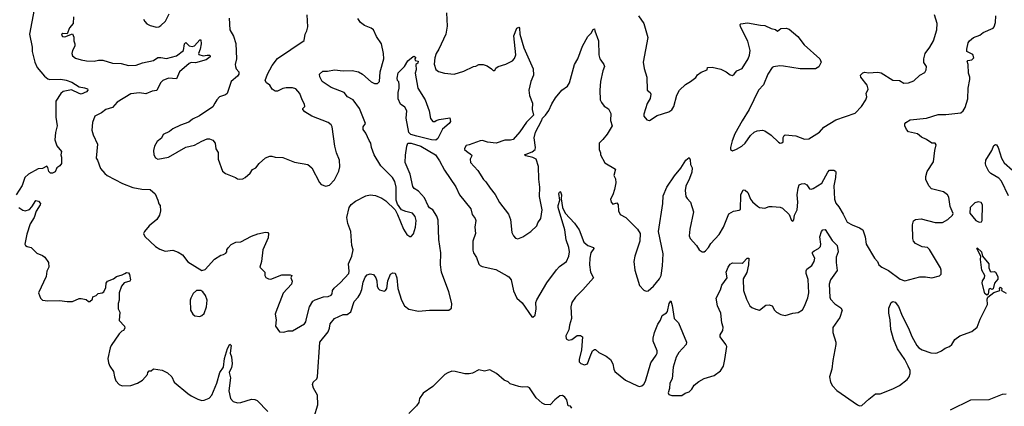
# Model space of a CAD drawing. Extents: x 2220333 to 2384341, y 721037 to 894043.
# Tile 117 of 256: x 2317235 to 2326368, y 778631 to 782220. Entities that reach past the tile are written whole.
import ezdxf

# ---------------------------------------------------------------- set-up
doc = ezdxf.new("R2010")
doc.units = 0

msp = doc.modelspace()

# ---------------------------------------------------------------- linework, layer by layer
at = {"layer": '0CON10XD'}
for points in [[(2317370, 782315), (2317325.6, 782085), (2317352, 781965), (2317352, 781925), (2317376.2, 781825), (2317397, 781777), (2317464.1, 781694.1), (2317495, 781672), (2317515.8, 781665.8), (2317617.2, 781667.2), (2317665, 781657.5), (2317719.8, 781639.8), (2317785, 781597.5), (2317835, 781586), (2317865, 781577.5), (2317866.7, 781565), (2317855, 781551.2), (2317805, 781530), (2317785, 781533.3), (2317715, 781568.9), (2317637.6, 781552.4), (2317615.6, 781535), (2317571.2, 781465), (2317570, 781315), (2317581.4, 781235), (2317566.6, 781173.4), (2317561.2, 781105), (2317579.3, 781049.3), (2317622.5, 780995), (2317617.5, 780965), (2317623.6, 780943.6), (2317623.3, 780885), (2317606.4, 780863.6), (2317580, 780845), (2317563, 780807), (2317540, 780795), (2317520, 780795), (2317505, 780810), (2317497, 780847), (2317485, 780860), (2317445, 780837.5), (2317405, 780836.7), (2317315, 780786.7), (2317283.8, 780755), (2317258.3, 780681.7), (2317203.3, 780595)], [(2317733.8, 782245), (2317731.9, 782185), (2317695.7, 782145), (2317675, 782087.5), (2317635, 782092), (2317624.5, 782085.5), (2317623, 782077), (2317631.2, 782065), (2317655, 782060.8), (2317725, 782087.5), (2317738.3, 782058.3), (2317738, 782025), (2317746.6, 781996.6), (2317747.1, 781975), (2317724.2, 781935), (2317717.5, 781905), (2317723.5, 781883.5), (2317753.8, 781863.8), (2317805, 781846.7), (2317855, 781839.1), (2317925.5, 781834.5), (2317965, 781844.5), (2318005, 781845.5), (2318095, 781817.8), (2318175, 781811.9), (2318244.5, 781794.5), (2318315, 781798.2), (2318375, 781820), (2318475, 781840.6), (2318515, 781868.6), (2318545, 781869.5), (2318595, 781859.4), (2318688, 781885), (2318755.3, 781934.7), (2318764.7, 781995.3), (2318775, 782008.8), (2318807, 781977), (2318835, 781970), (2318855, 781978.7), (2318905, 782034.4), (2318915, 782033.3), (2318917.6, 781995), (2318909.3, 781945), (2318893.1, 781905), (2318896.6, 781896.6), (2318935.4, 781884.6), (2318975, 781890.4), (2318995, 781890.6), (2319001.4, 781885), (2319000, 781875), (2318965, 781848.8), (2318865, 781820.9), (2318825, 781821.1), (2318806.2, 781813.8), (2318715.8, 781735), (2318688.7, 781671.3), (2318615, 781676.4), (2318562, 781655), (2318542, 781635), (2318507.1, 781562.9), (2318465, 781557.1), (2318405, 781530.8), (2318345, 781540), (2318265, 781531.5), (2318140, 781455), (2318096.6, 781403.4), (2318034.1, 781385.9), (2317992.5, 781355), (2317932.5, 781325), (2317908.8, 781265), (2317902.5, 781195), (2317915, 781152.5), (2317956.2, 781065), (2317943.8, 780935), (2317955.6, 780915.6), (2317985, 780840), (2318025, 780792.5), (2318047.5, 780775), (2318188.3, 780698.3), (2318285, 780661.2), (2318366.4, 780646.4), (2318445, 780643.8), (2318492.3, 780602.3), (2318517.5, 780545), (2318525, 780510), (2318537.5, 780495), (2318540, 780445), (2318531.2, 780405), (2318508, 780365), (2318434.5, 780305.5), (2318391.2, 780255), (2318383.8, 780235), (2318395, 780207.5), (2318494.5, 780114.5), (2318535, 780090), (2318585, 780070), (2318655, 780080), (2318705, 780062.5), (2318745, 780037.5), (2318795, 779972.5), (2318925, 779892.5), (2318955, 779902.5), (2319041.7, 779998.3), (2319100, 780035), (2319125, 780040), (2319146.4, 780053.6), (2319156.7, 780065), (2319157.5, 780085), (2319168.3, 780101.7), (2319195, 780132.5), (2319240, 780155), (2319285, 780158.8), (2319385, 780210), (2319445, 780231.4), (2319515, 780248.8), (2319536.7, 780245), (2319543.9, 780233.9), (2319540, 780195), (2319488.8, 780085), (2319477.5, 779975), (2319463, 779923), (2319510, 779875), (2319507.5, 779845), (2319517, 779827), (2319543.6, 779813.6), (2319565, 779812.5), (2319665, 779852.5), (2319745, 779852.5), (2319757.5, 779845), (2319750, 779825), (2319761.7, 779791.7), (2319757.1, 779765), (2319678.8, 779681.2), (2319610, 779505), (2319605.6, 779485), (2319612.9, 779435), (2319608, 779375), (2319645, 779323.8), (2319685, 779318.8), (2319725, 779331.2), (2319765, 779330.8), (2319875, 779396.7), (2319888.8, 779415), (2319895.9, 779445.9), (2319924.3, 779555), (2319955, 779605.8), (2319975, 779620.6), (2320052.8, 779647.2), (2320095, 779651.1), (2320125, 779661.4), (2320133.1, 779675), (2320136.9, 779705), (2320150.7, 779729.3), (2320210.7, 779779.3), (2320286.5, 779865), (2320290.5, 779885), (2320284.5, 779955), (2320316.6, 780023.4), (2320328.9, 780085), (2320316.9, 780125), (2320307.5, 780255), (2320278.7, 780328.7), (2320270, 780385), (2320290.8, 780475), (2320310, 780505), (2320350, 780535), (2320445, 780583.8), (2320485, 780593.8), (2320535, 780586.7), (2320595, 780563.3), (2320629.5, 780539.5), (2320716.4, 780456.4), (2320740.5, 780410.5), (2320796, 780275), (2320826.7, 780225), (2320855, 780207.5), (2320865, 780207.5), (2320887, 780233), (2320905, 780292.5), (2320913.1, 780355), (2320903.2, 780393.2), (2320876.7, 780425), (2320815, 780438.1), (2320775.6, 780455.6), (2320738.6, 780508.6), (2320727.1, 780545), (2320726.6, 780666.6), (2320715, 780717.5), (2320692.5, 780755), (2320583.6, 780863.6), (2320523.3, 780965), (2320497.5, 781035), (2320492.5, 781075), (2320475, 781100), (2320446.1, 781166.1), (2320419.5, 781199.5), (2320420, 781225), (2320443.6, 781256.4), (2320386.4, 781395), (2320328.1, 781475), (2320276, 781505), (2320244.3, 781544.3), (2320125, 781591.2), (2320040, 781645), (2320018.6, 781688.6), (2320016.5, 781715), (2320045, 781741.1), (2320088.3, 781741.7), (2320155, 781755.7), (2320236.4, 781746.4), (2320317.2, 781747.2), (2320377.4, 781737.4), (2320415.5, 781715.5), (2320495, 781642.9), (2320525, 781628), (2320555, 781626.7), (2320573.3, 781645), (2320577.8, 781735), (2320611.8, 781855), (2320609.6, 781905), (2320590, 781995), (2320545, 782063.3), (2320515.8, 782125), (2320495, 782140.8), (2320433.3, 782165), (2320395, 782193.3), (2320370.5, 782230.5)], [(2318384.2, 782224.2), (2318395, 782202.5), (2318415, 782182.5), (2318446.4, 782166.4), (2318505, 782151.2), (2318525, 782154), (2318543.3, 782165), (2318588, 782205), (2318620.8, 782275)], [(2319179.2, 782235), (2319182.5, 782125), (2319216.6, 782066.6), (2319238.1, 781998.1), (2319246.2, 781855), (2319234.8, 781805.2), (2319235.9, 781785), (2319243, 781763), (2319266.7, 781735), (2319268.9, 781715), (2319254.2, 781695), (2319196.7, 781645), (2319160, 781535), (2319145, 781523.8), (2319087.5, 781505), (2319062.7, 781477.3), (2319045.6, 781444.4), (2319025, 781412), (2318902.7, 781327.3), (2318836.7, 781295), (2318805, 781270), (2318725, 781240), (2318654.3, 781205.7), (2318625, 781181.2), (2318566.2, 781155), (2318549.5, 781120.5), (2318509.5, 781090.5), (2318486.2, 781045), (2318476.2, 781005), (2318480, 780965), (2318495, 780936.7), (2318515, 780926.2), (2318615, 780944.3), (2318775, 781035.6), (2318855, 781053.8), (2318925, 781093.8), (2318975, 781113.3), (2318995, 781113.3), (2319025, 781102.5), (2319046.7, 781075), (2319055, 781020), (2319075.7, 780985.7), (2319074.2, 780925), (2319115, 780813.3), (2319145, 780791.2), (2319236.1, 780756.1), (2319254.1, 780744.1), (2319275, 780740), (2319305, 780743.8), (2319325, 780753.8), (2319373.3, 780795), (2319395, 780830), (2319425, 780846.2), (2319455, 780886.2), (2319515, 780936.7), (2319555, 780952.5), (2319575, 780952.5), (2319603.9, 780943.9), (2319675, 780940), (2319785, 780896.7), (2319905.9, 780875.9), (2319944, 780844), (2320015, 780710), (2320030.7, 780690.7), (2320075, 780673.8), (2320107.3, 780682.7), (2320155.7, 780734.3), (2320195.8, 780814.2), (2320204, 780855), (2320201.4, 780915), (2320173.1, 780985), (2320156.9, 781045), (2320134.4, 781225), (2320123.1, 781245), (2320095.6, 781265), (2319945, 781323.3), (2319880, 781365), (2319862.5, 781385), (2319862.5, 781395), (2319878.8, 781415), (2319878, 781435), (2319854.5, 781474.5), (2319833.1, 781535), (2319797.3, 781577.3), (2319765, 781587.9), (2319705, 781587.3), (2319675, 781580.5), (2319625, 781556.2), (2319605, 781556.9), (2319575.3, 781575.3), (2319553.4, 781613.4), (2319524.2, 781635), (2319512.5, 781655), (2319531.9, 781715), (2319577.9, 781795), (2319625, 781859.4), (2319872.3, 782027.7), (2319883.8, 782085), (2319898.8, 782115), (2319908.8, 782155), (2319901.2, 782265)], [(2321194.2, 782285), (2321200.5, 782159.5), (2321186, 782085), (2321123.2, 781946.8), (2321097.8, 781905), (2321084.4, 781865), (2321077.7, 781807.7), (2321095, 781756.7), (2321120.5, 781740.5), (2321175, 781722), (2321265, 781714), (2321355, 781741.2), (2321443.6, 781786.4), (2321465, 781787.5), (2321495, 781802.5), (2321535, 781803.3), (2321570.7, 781790.7), (2321610, 781765), (2321625, 781747.5), (2321635, 781747.5), (2321646.1, 781753.9), (2321650.7, 781769.3), (2321672.5, 781785), (2321745, 781808.1), (2321805, 781839.2), (2321825, 781858.8), (2321836.5, 781893.5), (2321819.3, 782070.7), (2321845, 782140), (2321865, 782150), (2321871.7, 782141.7), (2321873.3, 782086.7), (2321909.7, 781959.7), (2321996.4, 781765), (2322001.9, 781705), (2321974.3, 781645), (2321956, 781565), (2321963.3, 781515), (2321992.5, 781445), (2321987.5, 781385), (2322000, 781335), (2321935, 781267.5), (2321875, 781180), (2321811.2, 781108.8), (2321787.7, 781102.3), (2321735, 781100.8), (2321655, 781072.9), (2321575, 781082), (2321527.3, 781097.3), (2321505.9, 781094.1), (2321405, 781057.5), (2321375, 781052.5), (2321360, 781025), (2321361.2, 781015), (2321378.3, 780998.3), (2321425.6, 780965.6), (2321430, 780955), (2321412, 780925), (2321416.2, 780895), (2321485, 780821.2), (2321535.7, 780735.7), (2321558, 780715), (2321597.5, 780655), (2321645, 780598), (2321685, 780524), (2321770, 780415), (2321788, 780365), (2321798.8, 780245), (2321815, 780212.5), (2321835, 780192.5), (2321855, 780186.7), (2321902.5, 780205), (2321975, 780253.3), (2322030, 780305), (2322041.2, 780335), (2322067.5, 780375), (2322079.4, 780455), (2322057.3, 780577.3), (2322060.4, 780665), (2322050.7, 780740.7), (2322046.9, 780856.9), (2322023.9, 780923.9), (2321995, 780940.8), (2321930, 780955), (2321917.5, 780965), (2321987.5, 780992.5), (2322015.5, 781015), (2322018.5, 781035), (2322006.8, 781123.2), (2322020, 781175), (2322075, 781280), (2322083, 781307), (2322112.5, 781335), (2322142.3, 781377.7), (2322170.3, 781439.7), (2322206, 781495), (2322263.7, 781566.3), (2322315, 781604), (2322335, 781633.3), (2322380.9, 781805), (2322410.8, 781855), (2322455.5, 781974.5), (2322505, 782063.3), (2322534.3, 782095.7), (2322555, 782130), (2322567.5, 782135), (2322568.8, 782115), (2322602.9, 782025), (2322608, 781895), (2322616.1, 781856.1), (2322624.2, 781844.2), (2322653.3, 781805), (2322658.8, 781785), (2322643.8, 781746.2), (2322621.4, 781645), (2322616.7, 781565), (2322620, 781475), (2322629.8, 781449.8), (2322655, 781416.2), (2322695, 781392.5), (2322717.6, 781347.6), (2322713.9, 781285), (2322730, 781235), (2322685, 781158.8), (2322645, 781108), (2322609.2, 781075), (2322608.8, 781015), (2322621.2, 780985), (2322621.2, 780965), (2322661.2, 780891.2), (2322761.7, 780831.7), (2322746.7, 780775), (2322761.2, 780741.2), (2322764.2, 780705), (2322752.5, 780645), (2322735, 780593.3), (2322714, 780555), (2322720, 780525), (2322736.4, 780506.4), (2322775, 780518.8), (2322785, 780502.5), (2322789.6, 780445), (2322805, 780412.5), (2322858, 780385), (2322939.1, 780299.1)], [(2322939.1, 780299.1), (2322966.2, 780275), (2322989.2, 780235), (2322988, 780165), (2322940, 780025), (2322932.5, 779975), (2322940.8, 779895), (2322985, 779752.5), (2323025, 779708.8), (2323045, 779701.2), (2323065, 779703.3), (2323114.5, 779745.5), (2323170.8, 779815), (2323184.6, 779845.4), (2323198.2, 779935), (2323203.1, 780045), (2323158.6, 780255), (2323201.4, 780515), (2323202.9, 780585), (2323238.8, 780665), (2323309.1, 780770.9), (2323368.5, 780841.5), (2323413.6, 780916.4), (2323445, 780940), (2323455, 780920), (2323457, 780877), (2323472.5, 780845), (2323468, 780805), (2323448.6, 780745), (2323414.5, 780675.5), (2323406.9, 780635), (2323415, 780577.5), (2323425, 780558.8), (2323458, 780525), (2323484, 780435), (2323449.5, 780275), (2323445.6, 780215), (2323455, 780190), (2323511.2, 780125), (2323536.7, 780085), (2323565, 780066.2), (2323585, 780064), (2323595, 780073.3), (2323623.8, 780105), (2323645, 780143.8), (2323722, 780225), (2323762.5, 780295), (2323813, 780417), (2323855, 780441.2), (2323908.3, 780451.7), (2323920.6, 780459.4), (2323924.7, 780594.7), (2323945, 780642), (2323965, 780638.6), (2323988.2, 780615), (2324013.8, 780553.8), (2324030.6, 780530.6), (2324077.4, 780487.4), (2324096.9, 780476.9), (2324145, 780471.5), (2324185.4, 780484.6), (2324213.8, 780486.2), (2324289.1, 780479.1), (2324311.3, 780471.3), (2324370.5, 780410.5), (2324392.5, 780355), (2324405, 780350), (2324416.7, 780363.3), (2324420, 780405), (2324446.3, 780453.7), (2324451.1, 780525), (2324447.3, 780595), (2324455, 780657.5), (2324464.5, 780685.5), (2324485, 780696.2), (2324515, 780700), (2324535, 780686.7), (2324559.3, 780649.3), (2324575, 780646.7), (2324595, 780654), (2324675, 780701.2), (2324730, 780805), (2324745, 780822.5), (2324785, 780823.8), (2324802.5, 780815), (2324806, 780805), (2324802.9, 780755), (2324786.3, 780676.3), (2324792.1, 780555), (2324805, 780516), (2324832, 780482), (2324874.2, 780415), (2324910.3, 780340.3), (2324955, 780315.6), (2325025, 780289.2), (2325055, 780268.8), (2325078.1, 780205), (2325085.6, 780135), (2325162, 780005), (2325191.2, 779975), (2325203.3, 779945), (2325231.7, 779921.7), (2325292.3, 779892.3), (2325401.7, 779811.7), (2325443.6, 779796.4), (2325585, 779833.8), (2325635, 779833.8), (2325696.4, 779823.6), (2325767, 779843), (2325781.7, 779858.3), (2325782.5, 779895), (2325775.9, 779915.9), (2325675, 780086.7), (2325655, 780103.8), (2325605, 780110), (2325545, 780141.2), (2325524.4, 780164.4), (2325517.7, 780187.7), (2325516, 780315), (2325525, 780352.5), (2325542.5, 780365), (2325595, 780370), (2325727.1, 780337.1), (2325793, 780337), (2325845, 780363.8), (2325885.6, 780404.4), (2325891.7, 780421.7), (2325864.4, 780485), (2325853.2, 780573.2), (2325842, 780595), (2325805, 780621.4), (2325691.3, 780651.3), (2325666.8, 780676.8), (2325640, 780735), (2325639.2, 780765), (2325650.5, 780809.5), (2325710, 780900), (2325722, 781005), (2325737, 781057), (2325725, 781072.5), (2325695, 781074), (2325645, 781107.5), (2325599.1, 781129.1), (2325561.7, 781161.7), (2325478.3, 781178.3), (2325459.7, 781199.7), (2325444.6, 781235), (2325445.3, 781254.7), (2325453.3, 781265), (2325495, 781290), (2325645.5, 781305.5), (2325755, 781340.5), (2325825, 781340.5), (2325965, 781356), (2325987.3, 781372.7), (2326004, 781405), (2326030, 781485), (2326031.2, 781585), (2326048.8, 781665), (2326048, 781685), (2326034, 781725), (2326031.2, 781805), (2326023.6, 781836.4), (2326028.3, 781841.7), (2326065, 781846), (2326085.6, 781865), (2326075, 781897.1), (2326020, 781925), (2326018.6, 781945), (2326032.9, 782005), (2326046, 782025), (2326082, 782055), (2326141.2, 782075), (2326170, 782100), (2326265, 782142.5), (2326274.4, 782155), (2326284.3, 782195), (2326288.1, 782255)], [(2322975, 782256.7), (2323024.4, 782184.4), (2323062.5, 782055), (2323018.1, 781825), (2323025.8, 781765.8), (2323052, 781685), (2323054.4, 781564.4), (2323083, 781543), (2323088.8, 781528.8), (2323081.7, 781488.3), (2323055, 781442.5), (2323024.2, 781344.2), (2323025, 781323.3), (2323050.7, 781290.7), (2323075, 781283.3), (2323148.3, 781331.7), (2323255, 781364.4), (2323285, 781384), (2323301.4, 781415), (2323331.3, 781518.7), (2323355, 781566.7), (2323411.2, 781618.8), (2323457.5, 781645), (2323505, 781683.3), (2323522.3, 781707.7), (2323555, 781733.3)], [(2323845, 781003.3), (2323885, 781016.7), (2323932.5, 781045), (2323962.5, 781075), (2324014.3, 781145.7), (2324046.7, 781175), (2324075, 781187.5), (2324125, 781195.8), (2324147, 781187), (2324205, 781147.5), (2324271.8, 781081.8), (2324287.5, 781075), (2324305, 781075.6), (2324315.3, 781084.7), (2324316.1, 781125), (2324324.7, 781145.3), (2324335, 781152.5), (2324435, 781142.9), (2324515, 781110), (2324555, 781112.5), (2324653.8, 781175), (2324695, 781221.2), (2324805, 781290), (2324985, 781352.5), (2325042.5, 781415), (2325083.3, 781475), (2325091.2, 781505), (2325086.2, 781535), (2325103.8, 781575), (2325095, 781612.5), (2325036.7, 781685), (2325032.5, 781705), (2325055, 781726.7), (2325075, 781733.3), (2325107, 781727), (2325195, 781732), (2325225, 781726), (2325335, 781660), (2325395, 781656.2), (2325435, 781632), (2325480, 781635), (2325528.3, 781651.7), (2325582.5, 781705), (2325629.1, 781730.9), (2325642.9, 781755), (2325644.3, 781785), (2325621.7, 781821.7), (2325620, 781855), (2325634.2, 781905), (2325676.6, 781963.4), (2325709.2, 782025), (2325741.2, 782125), (2325743.8, 782185), (2325718.8, 782265)], [(2323555, 781733.3), (2323610, 781755), (2323615, 781776.7), (2323657.7, 781777.7), (2323739.5, 781759.5), (2323786.1, 781736.1), (2323825, 781707.5), (2323845, 781703.3), (2323862.5, 781715), (2323886.7, 781745), (2323935, 781766.2), (2323992, 781855), (2324005, 781890), (2324008.8, 781935), (2323989.5, 782019.5), (2323920, 782155), (2323917.5, 782175), (2323925, 782182.5), (2323985, 782190), (2324105, 782167.5), (2324145, 782166.7), (2324205, 782137.5), (2324245, 782127.5), (2324265, 782112.5), (2324295, 782137.5), (2324345, 782142.5), (2324370.7, 782130.7), (2324453.9, 782063.9), (2324512.5, 781985), (2324657.5, 781855), (2324667.5, 781825), (2324646.4, 781783.6), (2324615, 781763.8), (2324475, 781763.8), (2324319.2, 781789.2), (2324285, 781791.2), (2324226.4, 781783.6), (2324213.3, 781775), (2324173.8, 781715), (2324133.6, 781616.4), (2324088.8, 781565), (2324000.8, 781385), (2323935, 781282.5), (2323868.3, 781161.7), (2323842.5, 781095), (2323827.5, 781035), (2323827.5, 781015), (2323845, 781003.3)], [(2321095, 781102.9), (2321055, 781103.5), (2320918.4, 781138.4), (2320861.9, 781155), (2320844.1, 781174.1), (2320819.1, 781305), (2320824.5, 781375), (2320806.9, 781406.9), (2320767.8, 781435), (2320746.3, 781486.3), (2320743.9, 781545), (2320756, 781585), (2320756, 781616), (2320751.7, 781641.7), (2320738.8, 781655), (2320737.5, 781677.5), (2320745, 781728), (2320803.2, 781786.8), (2320835, 781836.7), (2320885, 781877.5), (2320895, 781880), (2320908.3, 781868.3), (2320900, 781855), (2320901.7, 781841.7), (2320930, 781835), (2320926.7, 781815), (2320910, 781805), (2320911.2, 781755), (2320903.3, 781725), (2320928.8, 781585), (2320995.6, 781475), (2321034.3, 781375), (2321045, 781301.2), (2321065.9, 781275.9), (2321085, 781276), (2321097, 781283), (2321125, 781294), (2321225, 781310), (2321230, 781275), (2321219.2, 781255), (2321156.9, 781205), (2321113.7, 781116.3), (2321095, 781102.9)], [(2319965, 778532.5), (2320000.3, 778645), (2319997.1, 778735), (2319959, 778799), (2319950, 778835), (2319958.2, 778855), (2319989.5, 778885), (2319996.8, 778903.2), (2320020, 779225), (2320095, 779321.8), (2320108.7, 779355), (2320114.2, 779395.8), (2320154.3, 779445.7), (2320235, 779482.5), (2320272.2, 779482.2), (2320305, 779506.7), (2320335.9, 779604.1), (2320374.7, 779645), (2320393.5, 779675), (2320408.4, 779715), (2320421.1, 779785), (2320440.4, 779829.6), (2320458.8, 779851.2), (2320485, 779862.2), (2320515, 779853.1), (2320537.3, 779825), (2320546.7, 779796.7), (2320549.6, 779745), (2320558.5, 779725), (2320572.9, 779712.9), (2320615, 779701.2), (2320626.5, 779705), (2320640, 779725), (2320650.5, 779795), (2320675, 779856.7), (2320695, 779871.2), (2320715.9, 779865.9), (2320733.3, 779825), (2320742.9, 779725), (2320774.7, 779615), (2320804.1, 779565), (2320845, 779534), (2320935, 779513.4), (2321035, 779524.6), (2321215, 779523.1), (2321238.5, 779541.5), (2321242.9, 779585), (2321216.7, 779695), (2321147.8, 779875), (2321138.4, 779945), (2321142.3, 780055), (2321121.4, 780178.6), (2321115, 780360), (2321104.1, 780395), (2321065.3, 780455), (2321035, 780473.8), (2321022, 780492), (2320988.4, 780565), (2320935, 780629.4), (2320893.8, 780653.8), (2320881, 780671), (2320856.2, 780785), (2320811.1, 780895), (2320812.9, 780962.9), (2320824.7, 781045.3), (2320835.9, 781074.1), (2320865, 781074.7), (2320955, 781046.5), (2321091.9, 780965), (2321129.9, 780909.9), (2321175, 780823.6), (2321279.2, 780669.2), (2321315, 780593.3), (2321420, 780465), (2321432.4, 780412.4), (2321460.8, 780375), (2321464.3, 780355), (2321455.8, 780295), (2321462.5, 780235), (2321437.5, 780165), (2321438.8, 780081.2), (2321444.4, 780055), (2321470.9, 780010.9), (2321495, 779951.2), (2321505, 779938), (2321525, 779929.2), (2321651.1, 779901.1), (2321756.7, 779843.3)], [(2326407.3, 780585), (2326341.5, 780721.5), (2326317.6, 780747.6), (2326243.4, 780793.4), (2326225, 780811.2), (2326195.8, 780865), (2326193.9, 780886.1), (2326196.2, 780915), (2326252.5, 781005), (2326269.2, 781050.8), (2326285, 781061.2), (2326295, 781058), (2326311.4, 781035), (2326342.2, 780935), (2326365, 780892.5), (2326442.6, 780822.6)], [(2321756.7, 779843.3), (2321773.2, 779833.2), (2321794, 779805), (2321814, 779704), (2321847.5, 779635), (2321895, 779592.5), (2321985, 779462.5), (2321995, 779457.5), (2322015, 779477.5), (2322024.4, 779535), (2322020.9, 779595), (2322030.8, 779619.2), (2322124.2, 779775.8), (2322212.5, 779897.5), (2322241.2, 779928.8), (2322305.3, 779974.7), (2322328.7, 780025), (2322333.2, 780065), (2322329.1, 780105), (2322302.9, 780175), (2322290.6, 780270.6), (2322229.2, 780475), (2322229.2, 780495), (2322244, 780545), (2322236, 780605), (2322243.8, 780625), (2322252, 780622), (2322259.4, 780595), (2322256.1, 780556.1), (2322270, 780475), (2322295, 780422.5), (2322381.7, 780331.7), (2322425, 780270), (2322468.8, 780155), (2322504.3, 780124.3), (2322555.6, 780105.6), (2322560, 780095), (2322533.8, 780055), (2322522.3, 780007.7), (2322518.6, 779945), (2322529.2, 779875), (2322556.2, 779825), (2322458.5, 779711.5), (2322388.9, 779645), (2322355.5, 779595), (2322346.5, 779555), (2322353.4, 779446.6), (2322334.3, 779385), (2322328.8, 779341.2), (2322301.8, 779285), (2322305, 779256.7), (2322325, 779246.2), (2322355, 779250), (2322405, 779287.5), (2322435, 779287.5), (2322455, 779277.5), (2322447.3, 779155), (2322423.7, 779065), (2322425.2, 779045), (2322438.9, 779028.9), (2322475, 779016.8), (2322502.4, 779025), (2322524.8, 779095), (2322549.1, 779145), (2322565, 779159.4), (2322575, 779157.5), (2322605, 779131.2), (2322675, 779098), (2322715, 779066.2), (2322736.9, 779025), (2322745.7, 778975), (2322755.5, 778955.5), (2322853.1, 778875), (2322965, 778820), (2322985, 778816), (2323005, 778820), (2323025, 778838), (2323040, 778865), (2323088.2, 779035), (2323139.6, 779105), (2323147.9, 779125), (2323146.6, 779146.6), (2323110.9, 779235), (2323111.1, 779265), (2323121.9, 779315), (2323154.4, 779395), (2323178.9, 779431.1), (2323195, 779472.5), (2323218.3, 779488.3), (2323235, 779497.5), (2323245, 779512.5), (2323260, 779585), (2323275, 779610), (2323287.6, 779567.6), (2323306.7, 779445), (2323346.2, 779405), (2323420, 779225), (2323416.2, 779205), (2323348.9, 779131.1), (2323323.4, 779086.6), (2323296.9, 778995), (2323286.7, 778885), (2323264.2, 778845), (2323262.1, 778797.9), (2323250, 778755), (2323255, 778741.2), (2323285, 778730.8), (2323375, 778731.2), (2323408.3, 778751.7), (2323445, 778764.2), (2323470.5, 778789.5), (2323492.3, 778827.7), (2323535, 778861.5), (2323585, 778890.6), (2323675, 778918.5), (2323735, 778961.8), (2323763.9, 779005), (2323774.4, 779064.4), (2323794, 779185), (2323785.8, 779205), (2323733.3, 779275), (2323733.3, 779295), (2323755.6, 779335), (2323758.5, 779365), (2323748.2, 779405), (2323739.1, 779495), (2323706.7, 779565), (2323695.4, 779635), (2323736.2, 779713.8), (2323746.9, 779755), (2323797.5, 779825), (2323787.1, 779875), (2323805, 779923.8), (2323825, 779950), (2323845, 779963.3), (2323935, 779960), (2323946.2, 779965), (2323981.2, 780005), (2323998.8, 780005), (2323994.3, 779944.3), (2323978.3, 779871.7), (2323945.3, 779815), (2323949.5, 779705), (2323976.7, 779625), (2324008, 779565), (2324025, 779548), (2324061.9, 779531.9), (2324095.8, 779524.2), (2324155, 779568.6), (2324185.8, 779574.2), (2324215.8, 779565), (2324235.8, 779525), (2324253.7, 779503.7), (2324295, 779483.3), (2324335, 779475.5), (2324405, 779496.4), (2324455, 779501.5), (2324495, 779527.1), (2324515, 779560), (2324545, 779638.6), (2324555.2, 779685), (2324547.4, 779807.4), (2324530, 779865), (2324530.3, 779889.7), (2324536.7, 779905), (2324580.9, 779939.1), (2324605.4, 779974.6), (2324608.9, 780005), (2324589.2, 780045), (2324588.8, 780061.2), (2324603.8, 780075), (2324645.4, 780094.6), (2324661.1, 780115), (2324666.2, 780135), (2324655.7, 780205), (2324670.6, 780255), (2324685, 780270.6), (2324705, 780273.8), (2324770.8, 780170.8), (2324815.8, 780125), (2324825.8, 780065), (2324808.8, 780015), (2324808.2, 779965), (2324817.2, 779892.8), (2324756.2, 779805), (2324743.9, 779765), (2324748.9, 779645), (2324755.4, 779625), (2324795, 779580.8), (2324851.4, 779545), (2324863.3, 779525), (2324841.8, 779455), (2324776.9, 779363.1), (2324776.7, 779315), (2324804.5, 779225), (2324805.4, 779205.4), (2324775.5, 779055), (2324768.8, 778975), (2324747.3, 778905), (2324754.6, 778855.4), (2324775, 778821.1), (2324815, 778776.9), (2325005, 778644.4), (2325025, 778635.7), (2325045, 778637.5), (2325112.1, 778697.9), (2325173.2, 778746.8), (2325215, 778747.8), (2325335, 778794.5), (2325395, 778824.5), (2325465, 778880.4), (2325483.6, 778905), (2325495.3, 778934.7), (2325493.3, 778965), (2325476.2, 779005), (2325444.6, 779065), (2325376, 779165), (2325338.2, 779255), (2325314.5, 779345.5), (2325308.5, 779435), (2325295.6, 779494.4), (2325297, 779543), (2325317.5, 779595), (2325335, 779603.3), (2325355, 779596.7), (2325385, 779556.7), (2325420.2, 779470.2), (2325480, 779355), (2325508.3, 779278.3), (2325556.2, 779195), (2325575.2, 779175.2), (2325605.3, 779155.3), (2325685, 779128.5), (2325725, 779124.4), (2325745, 779128.9), (2325785, 779145.5), (2325819.1, 779170.9), (2325860.5, 779185), (2325880.5, 779205), (2325909.3, 779250.7), (2325955.5, 779284.5), (2326066, 779325), (2326115, 779365.8), (2326145, 779441.2), (2326212.5, 779575), (2326209.2, 779625), (2326216, 779644), (2326271.1, 779688.9), (2326327.5, 779705), (2326324.2, 779725), (2326332.7, 779737.3), (2326345.8, 779725), (2326342.5, 779705), (2326385, 779680)], [(2317226.7, 780475), (2317265, 780450.8), (2317285, 780446), (2317325, 780458.8), (2317348.3, 780481.7), (2317385, 780540), (2317410, 780535), (2317426.7, 780515), (2317425, 780500), (2317388.3, 780441.7), (2317370, 780385), (2317332, 780325), (2317301.7, 780228.3), (2317283.8, 780135), (2317287.5, 780125), (2317305, 780113.3), (2317340, 780105), (2317395, 780052.5), (2317445, 780032.5), (2317466.4, 780016.4), (2317502.5, 779965), (2317506.4, 779923.6), (2317487.5, 779885), (2317480, 779835), (2317410, 779685), (2317427.5, 779635), (2317445, 779617.5), (2317495, 779610), (2317603.6, 779613.6), (2317675, 779603.3), (2317725, 779603.3), (2317785, 779632.5), (2317805, 779632.5), (2317851.7, 779621.7), (2317873, 779603), (2317885, 779602.5), (2317910, 779625), (2317911.7, 779648.3), (2317945, 779660), (2317963, 779677), (2318000, 779685), (2318016.7, 779695), (2318033.8, 779735), (2318036.1, 779773.9), (2318048.3, 779791.7), (2318105, 779813.8), (2318134.1, 779835.9), (2318185, 779850), (2318210, 779865), (2318226.4, 779873.6), (2318245, 779870), (2318253.8, 779855), (2318263.3, 779805), (2318255, 779793.8), (2318205, 779776.7), (2318178.8, 779745), (2318158.8, 779685), (2318156.7, 779615), (2318147.5, 779585), (2318147.5, 779535), (2318163.3, 779505), (2318158.3, 779428.3), (2318206.1, 779376.1), (2318210, 779355), (2318197.5, 779335), (2318181.7, 779328.3), (2318157.5, 779305), (2318083.9, 779196.1), (2318073.3, 779175), (2318053.3, 779075), (2318058.8, 779035), (2318070.8, 779005), (2318104.4, 778954.4), (2318113.2, 778903.2), (2318127.9, 778867.9), (2318158.8, 778835), (2318185, 778822.5), (2318266.8, 778823.2), (2318327.5, 778845), (2318372.5, 778875), (2318420, 778925), (2318422.5, 778945), (2318435, 778960), (2318455, 778960), (2318475, 778977.5), (2318555, 778968), (2318605, 778942.5), (2318645, 778903.3), (2318666.7, 778855), (2318795, 778749.5), (2318825, 778727.5), (2318887.8, 778697.8), (2318925, 778685.6), (2318945, 778687.1), (2318992.6, 778707.4), (2319016.1, 778733.9), (2319062.9, 778845), (2319090, 778945), (2319125.4, 778994.6), (2319135.6, 779075), (2319163.6, 779166.4), (2319185, 779207.5), (2319195.9, 779195.9), (2319188, 779125), (2319199.3, 779089.3), (2319205.5, 779025), (2319199.1, 778990.9), (2319176.4, 778945), (2319190, 778895), (2319173.3, 778775), (2319188.8, 778705), (2319215, 778674.4), (2319255, 778662.2), (2319286.2, 778665), (2319385, 778697.5), (2319415, 778695.6), (2319436.2, 778686.2), (2319535, 778584.2)], [(2326135, 780340), (2326155, 780342.5), (2326163, 780357), (2326165, 780500), (2326152.9, 780522.9), (2326125, 780530), (2326095, 780518.8), (2326051.2, 780475), (2326047.5, 780425), (2326102.5, 780355), (2326135, 780340)], [(2326205, 779662.9), (2326187.9, 779677.9), (2326163.1, 779775), (2326165.6, 779795), (2326184.3, 779825), (2326186.9, 779845), (2326160, 779895), (2326147, 779993), (2326148.8, 780025), (2326111.2, 780095), (2326115, 780102.5), (2326155, 780065.6), (2326165.8, 780025), (2326224.4, 779955), (2326223.6, 779915), (2326235, 779886), (2326245, 779879.2), (2326275, 779883.1), (2326285, 779876.7), (2326307.1, 779835), (2326307.9, 779812.1), (2326276.2, 779775), (2326265, 779722.5), (2326255, 779716.7), (2326235, 779724), (2326225, 779720), (2326217, 779673), (2326205, 779662.9)], [(2318905, 779466.2), (2318925, 779474), (2318945, 779493.3), (2318968, 779555), (2318973.8, 779615), (2318959.5, 779659.5), (2318932.5, 779695), (2318915, 779706.7), (2318875, 779706.7), (2318842.7, 779677.3), (2318821.2, 779635), (2318816.2, 779615), (2318820, 779525), (2318840, 779485), (2318860.5, 779470.5), (2318905, 779466.2)], [(2322357.5, 778615), (2322345, 778632.5), (2322322.5, 778635), (2322309.7, 778689.7), (2322292, 778715), (2322270.6, 778730.6), (2322245, 778729.4), (2322198.5, 778691.5), (2322155, 778644.3), (2322105, 778648.8), (2322080.9, 778660.9), (2322025, 778711.2), (2321962.3, 778802.3), (2321945, 778813.3), (2321895, 778808.8), (2321865.8, 778815.8), (2321785, 778840.8), (2321767.1, 778857.1), (2321728.8, 778875), (2321656.7, 778935), (2321595, 778968.6), (2321545, 778958.8), (2321495, 778971.2), (2321435, 778940), (2321403.9, 778933.9), (2321365, 778933.8), (2321275, 778955.7), (2321242.9, 778957.1), (2321205, 778942.9), (2321179.2, 778925), (2321065.9, 778814.1), (2320978.3, 778751.7), (2320942.5, 778705), (2320936.2, 778665), (2320915, 778634), (2320843.8, 778565)], [(2326385, 778745.3), (2326347.8, 778742.2), (2326225, 778690.5), (2326055, 778687.5), (2325865.5, 778594.5)]]:
    msp.add_lwpolyline(points, dxfattribs=at)

doc.saveas('drawing.dxf')
